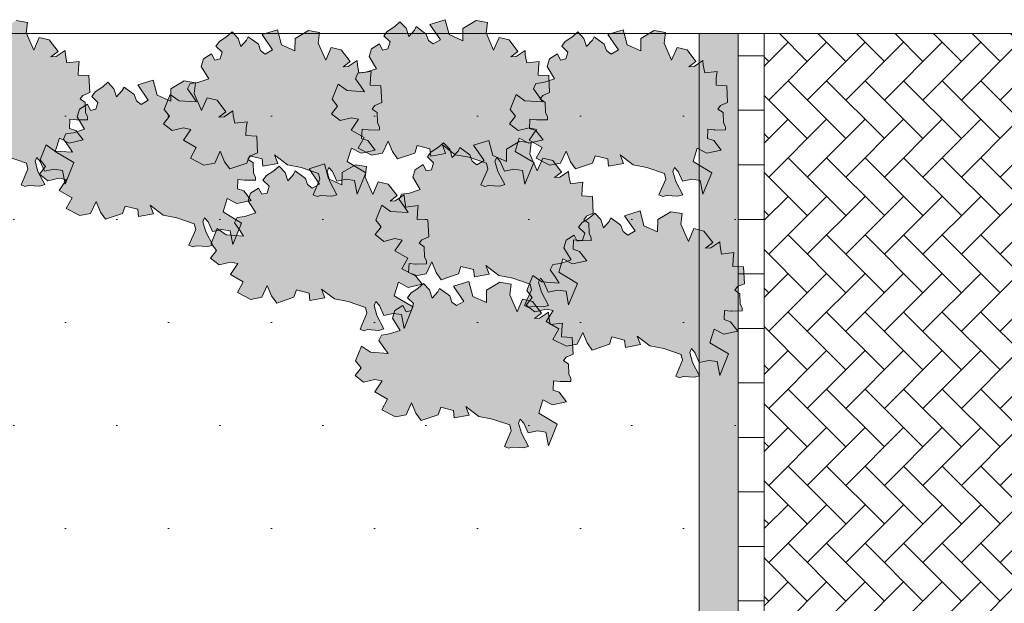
# Model space of a CAD drawing. Header units: metres. Extents: x 92403 to 95147, y 464428 to 465602.
# Tile 114 of 256: x 92442.37 to 92446.16, y 465189.93 to 465192.18. Entities that reach past the tile are written whole.
import ezdxf

# ---------------------------------------------------------------- set-up
doc = ezdxf.new("R2010")
doc.units = ezdxf.units.M
doc.layers.add('B-RO-VH-VERHARDING_STRAATBAKSTEEN-G', color=252, linetype='CONTINUOUS', lineweight=5)
doc.layers.add('X-XX-AL-RMB - profiel', color=7, linetype='CONTINUOUS', lineweight=9)
doc.layers.add('N-RO-GR-GROENSTROOK-A', color=7, linetype='CONTINUOUS', lineweight=0, true_color=0x5de817, transparency=0.7)
pattern_1 = [(0, (92445.13815, 465188.25689), (0.105, 0.105), [0.105, -0.105]), (90, (92445.13815, 465188.25689), (-0.105, 6e-18), [])]

msp = doc.modelspace()

# ---------------------------------------------------------------- hatches: boundary and pattern name
at = {"layer": 'B-RO-VH-VERHARDING_STRAATBAKSTEEN-G', "ltscale": 0.1, "true_color": 0x794e4e}
h = msp.add_hatch(dxfattribs=at)
h.set_pattern_fill('KF-HALFSTEENS', color=27)
h.set_pattern_definition(pattern_1)
h.paths.add_polyline_path([(92445.238148, 465192.122691), (92445.138148, 465192.122691), (92445.138148, 465188.256892), (92445.238148, 465188.256892)])
at = {"layer": 'N-RO-GR-GROENSTROOK-A', "transparency": 33554508}
h = msp.add_hatch(color=256, dxfattribs=at)
h.dxf.hatch_style = 1
h.paths.add_polyline_path([(92442.276434, 465191.65605), (92442.329614, 465191.645915), (92442.396491, 465191.62291), (92442.401868, 465191.600915), (92442.375524, 465191.539801), (92442.390802, 465191.533215), (92442.404562, 465191.537941), (92442.44812, 465191.535151), (92442.467536, 465191.540636), (92442.440529, 465191.591709), (92442.429559, 465191.630541), (92442.436145, 465191.645819), (92442.449734, 465191.63037), (92442.466359, 465191.592297), (92442.502743, 465191.60006), (92442.534989, 465191.595751), (92442.545028, 465191.5424), (92442.57883, 465191.62546), (92442.507296, 465191.668524), (92442.523252, 465191.72036), (92442.560397, 465191.700815), (92442.614996, 465191.712718), (92442.586868, 465191.748988), (92442.562522, 465191.757602), (92442.564012, 465191.793154), (92442.589499, 465191.790194), (92442.591564, 465191.789954), (92442.631793, 465191.790838), (92442.631559, 465191.801478), (92442.623851, 465191.818536), (92442.6226, 465191.856952), (92442.603158, 465191.870861), (92442.61335, 465191.884444), (92442.640086, 465191.895631), (92442.636826, 465191.960581), (92442.595548, 465191.962311), (92442.596758, 465191.991197), (92442.5996, 465192.015562), (92442.552022, 465192.0097), (92442.546255, 465192.039664), (92442.545172, 465192.057255), (92442.510918, 465192.034206), (92442.490856, 465192.033344), (92442.517992, 465192.054073), (92442.483962, 465192.098446), (92442.445608, 465192.10791), (92442.42431, 465192.058916), (92442.395608, 465192.124932), (92442.400703, 465192.165832), (92442.357308, 465192.172888), (92442.306109, 465192.142692), (92442.305684, 465192.095312), (92442.253345, 465192.118586), (92442.238074, 465192.176182), (92442.17878, 465192.157587), (92442.219233, 465192.098934), (92442.191245, 465192.082693), (92442.17336, 465192.096536), (92442.164746, 465192.120596), (92442.159696, 465192.124212), (92442.12564, 465192.149339), (92442.119083, 465192.135604), (92442.096992, 465192.111128), (92442.086889, 465192.143107), (92442.063471, 465192.167656), (92442.043493, 465192.150163), (92442.014612, 465192.131209), (92442.001383, 465192.113432), (92442.025126, 465192.09044), (92442.016983, 465192.063678), (92441.996514, 465192.059298), (92441.984519, 465192.083369), (92441.953787, 465192.063708), (92441.94475, 465192.034233), (92441.973478, 465191.987464), (92441.931543, 465191.973509), (92441.901728, 465191.969521), (92441.892019, 465191.948847), (92441.911173, 465191.921857), (92441.926835, 465191.898418), (92441.859407, 465191.902946), (92441.825313, 465191.927158), (92441.80209, 465191.869472), (92441.822835, 465191.843201), (92441.799745, 465191.81353), (92441.832725, 465191.787532), (92441.876076, 465191.798023), (92441.903933, 465191.792535), (92441.875916, 465191.750762), (92441.925439, 465191.722369), (92441.902652, 465191.681293), (92441.955108, 465191.65461), (92441.996527, 465191.662433), (92442.017942, 465191.708017), (92442.034466, 465191.667913), (92442.054355, 465191.639845), (92442.120321, 465191.662482), (92442.130099, 465191.691009), (92442.178727, 465191.678496), (92442.181969, 465191.65034), (92442.239371, 465191.661028), (92442.226711, 465191.694031), (92442.276446, 465191.656067)])
h = msp.add_hatch(color=256, dxfattribs=at)
h.dxf.hatch_style = 1
h.paths.add_polyline_path([(92444.048369, 465191.65605), (92444.101549, 465191.645915), (92444.168426, 465191.62291), (92444.173803, 465191.600915), (92444.147459, 465191.539801), (92444.162737, 465191.533215), (92444.176497, 465191.537941), (92444.220055, 465191.535151), (92444.239471, 465191.540636), (92444.212464, 465191.591709), (92444.201494, 465191.630541), (92444.20808, 465191.645819), (92444.221669, 465191.63037), (92444.238295, 465191.592297), (92444.274678, 465191.60006), (92444.306924, 465191.595751), (92444.316963, 465191.5424), (92444.350765, 465191.62546), (92444.279231, 465191.668524), (92444.295187, 465191.72036), (92444.332332, 465191.700815), (92444.386931, 465191.712718), (92444.358803, 465191.748988), (92444.334457, 465191.757602), (92444.335947, 465191.793154), (92444.361434, 465191.790194), (92444.363499, 465191.789954), (92444.403728, 465191.790838), (92444.403494, 465191.801478), (92444.395786, 465191.818536), (92444.394536, 465191.856952), (92444.375093, 465191.870861), (92444.385285, 465191.884444), (92444.412021, 465191.895631), (92444.408761, 465191.960581), (92444.367483, 465191.962311), (92444.368693, 465191.991197), (92444.371535, 465192.015562), (92444.323957, 465192.0097), (92444.318191, 465192.039664), (92444.317107, 465192.057255), (92444.282853, 465192.034206), (92444.262791, 465192.033344), (92444.289927, 465192.054073), (92444.255897, 465192.098446), (92444.217543, 465192.10791), (92444.196245, 465192.058916), (92444.167543, 465192.124932), (92444.172638, 465192.165832), (92444.129243, 465192.172888), (92444.078044, 465192.142692), (92444.077619, 465192.095312), (92444.02528, 465192.118586), (92444.010009, 465192.176182), (92443.950715, 465192.157587), (92443.991168, 465192.098934), (92443.96318, 465192.082693), (92443.945296, 465192.096536), (92443.936681, 465192.120596), (92443.931631, 465192.124212), (92443.897575, 465192.149339), (92443.891018, 465192.135604), (92443.868927, 465192.111128), (92443.858824, 465192.143107), (92443.835406, 465192.167656), (92443.815428, 465192.150163), (92443.786547, 465192.131209), (92443.773318, 465192.113432), (92443.797061, 465192.09044), (92443.788918, 465192.063678), (92443.768449, 465192.059298), (92443.756454, 465192.083369), (92443.725723, 465192.063708), (92443.716685, 465192.034233), (92443.745413, 465191.987464), (92443.703478, 465191.973509), (92443.673663, 465191.969521), (92443.663954, 465191.948847), (92443.683108, 465191.921857), (92443.69877, 465191.898418), (92443.631342, 465191.902946), (92443.597248, 465191.927158), (92443.574025, 465191.869472), (92443.59477, 465191.843201), (92443.571681, 465191.81353), (92443.60466, 465191.787532), (92443.648011, 465191.798023), (92443.675868, 465191.792535), (92443.647851, 465191.750762), (92443.697374, 465191.722369), (92443.674587, 465191.681293), (92443.727043, 465191.65461), (92443.768462, 465191.662433), (92443.789877, 465191.708017), (92443.806401, 465191.667913), (92443.826291, 465191.639845), (92443.892256, 465191.662482), (92443.902034, 465191.691009), (92443.950662, 465191.678496), (92443.953904, 465191.65034), (92444.011307, 465191.661028), (92443.998646, 465191.694031), (92444.048381, 465191.656067)])
h = msp.add_hatch(color=256, dxfattribs=at)
h.dxf.hatch_style = 1
h.paths.add_polyline_path([(92443.401679, 465191.617274), (92443.454859, 465191.607139), (92443.521736, 465191.584133), (92443.527113, 465191.562138), (92443.500769, 465191.501025), (92443.516047, 465191.494439), (92443.529808, 465191.499165), (92443.573365, 465191.496374), (92443.592781, 465191.501859), (92443.565774, 465191.552933), (92443.554804, 465191.591764), (92443.56139, 465191.607043), (92443.574979, 465191.591594), (92443.591605, 465191.553521), (92443.627988, 465191.561283), (92443.660234, 465191.556975), (92443.670273, 465191.503624), (92443.704075, 465191.586683), (92443.632541, 465191.629747), (92443.648497, 465191.681584), (92443.685642, 465191.662039), (92443.740241, 465191.673942), (92443.712113, 465191.710211), (92443.687768, 465191.718826), (92443.689257, 465191.754378), (92443.714744, 465191.751417), (92443.716809, 465191.751177), (92443.757038, 465191.752061), (92443.756804, 465191.762702), (92443.749097, 465191.779759), (92443.747846, 465191.818176), (92443.728403, 465191.832084), (92443.738595, 465191.845667), (92443.765331, 465191.856854), (92443.762071, 465191.921804), (92443.720793, 465191.923534), (92443.722003, 465191.95242), (92443.724845, 465191.976786), (92443.677267, 465191.970924), (92443.671501, 465192.000888), (92443.670417, 465192.018478), (92443.636163, 465191.995429), (92443.616101, 465191.994567), (92443.643237, 465192.015297), (92443.609207, 465192.059669), (92443.570854, 465192.069133), (92443.549555, 465192.020139), (92443.520854, 465192.086155), (92443.525949, 465192.127055), (92443.482553, 465192.134111), (92443.431354, 465192.103916), (92443.430929, 465192.056535), (92443.37859, 465192.079809), (92443.36332, 465192.137406), (92443.304025, 465192.11881), (92443.344478, 465192.060158), (92443.31649, 465192.043916), (92443.298606, 465192.057759), (92443.289992, 465192.08182), (92443.284942, 465192.085436), (92443.250885, 465192.110562), (92443.244328, 465192.096827), (92443.222237, 465192.072351), (92443.212134, 465192.10433), (92443.188717, 465192.12888), (92443.168738, 465192.111386), (92443.139857, 465192.092432), (92443.126629, 465192.074656), (92443.150371, 465192.051664), (92443.142228, 465192.024901), (92443.121759, 465192.020522), (92443.109765, 465192.044593), (92443.079033, 465192.024931), (92443.069995, 465191.995456), (92443.098724, 465191.948687), (92443.056788, 465191.934732), (92443.026973, 465191.930744), (92443.017264, 465191.91007), (92443.036419, 465191.883081), (92443.052081, 465191.859642), (92442.984653, 465191.864169), (92442.950558, 465191.888381), (92442.927335, 465191.830695), (92442.94808, 465191.804424), (92442.924991, 465191.774753), (92442.95797, 465191.748755), (92443.001321, 465191.759246), (92443.029178, 465191.753758), (92443.001161, 465191.711985), (92443.050684, 465191.683592), (92443.027897, 465191.642517), (92443.080353, 465191.615833), (92443.121772, 465191.623656), (92443.143187, 465191.669241), (92443.159711, 465191.629136), (92443.179601, 465191.601068), (92443.245566, 465191.623705), (92443.255344, 465191.652232), (92443.303973, 465191.63972), (92443.307214, 465191.611564), (92443.364617, 465191.622252), (92443.351956, 465191.655254), (92443.401691, 465191.61729)])
h = msp.add_hatch(color=256, dxfattribs=at)
h.dxf.hatch_style = 1
h.paths.add_polyline_path([(92444.733855, 465191.617274), (92444.787035, 465191.607139), (92444.853912, 465191.584133), (92444.859289, 465191.562138), (92444.832945, 465191.501025), (92444.848223, 465191.494439), (92444.861984, 465191.499165), (92444.905541, 465191.496374), (92444.924957, 465191.501859), (92444.89795, 465191.552933), (92444.88698, 465191.591764), (92444.893566, 465191.607043), (92444.907155, 465191.591594), (92444.923781, 465191.553521), (92444.960164, 465191.561283), (92444.99241, 465191.556975), (92445.002449, 465191.503624), (92445.036252, 465191.586683), (92444.964717, 465191.629747), (92444.980673, 465191.681584), (92445.017818, 465191.662039), (92445.072417, 465191.673942), (92445.044289, 465191.710211), (92445.019944, 465191.718826), (92445.021433, 465191.754378), (92445.04692, 465191.751417), (92445.048985, 465191.751177), (92445.089214, 465191.752061), (92445.088981, 465191.762702), (92445.081273, 465191.779759), (92445.080022, 465191.818176), (92445.060579, 465191.832084), (92445.070771, 465191.845667), (92445.097507, 465191.856854), (92445.094247, 465191.921804), (92445.052969, 465191.923534), (92445.054179, 465191.95242), (92445.057021, 465191.976786), (92445.009443, 465191.970924), (92445.003677, 465192.000888), (92445.002593, 465192.018478), (92444.968339, 465191.995429), (92444.948277, 465191.994567), (92444.975413, 465192.015297), (92444.941383, 465192.059669), (92444.90303, 465192.069133), (92444.881731, 465192.020139), (92444.85303, 465192.086155), (92444.858125, 465192.127055), (92444.814729, 465192.134111), (92444.76353, 465192.103916), (92444.763105, 465192.056535), (92444.710767, 465192.079809), (92444.695496, 465192.137406), (92444.636201, 465192.11881), (92444.676654, 465192.060158), (92444.648666, 465192.043916), (92444.630782, 465192.057759), (92444.622168, 465192.08182), (92444.617118, 465192.085436), (92444.583061, 465192.110562), (92444.576504, 465192.096827), (92444.554413, 465192.072351), (92444.54431, 465192.10433), (92444.520893, 465192.12888), (92444.500914, 465192.111386), (92444.472033, 465192.092432), (92444.458805, 465192.074656), (92444.482547, 465192.051664), (92444.474404, 465192.024901), (92444.453935, 465192.020522), (92444.441941, 465192.044593), (92444.411209, 465192.024931), (92444.402172, 465191.995456), (92444.4309, 465191.948687), (92444.388964, 465191.934732), (92444.359149, 465191.930744), (92444.34944, 465191.91007), (92444.368595, 465191.883081), (92444.384257, 465191.859642), (92444.316829, 465191.864169), (92444.282734, 465191.888381), (92444.259511, 465191.830695), (92444.280256, 465191.804424), (92444.257167, 465191.774753), (92444.290146, 465191.748755), (92444.333497, 465191.759246), (92444.361354, 465191.753758), (92444.333337, 465191.711985), (92444.38286, 465191.683592), (92444.360073, 465191.642517), (92444.412529, 465191.615833), (92444.453948, 465191.623656), (92444.475363, 465191.669241), (92444.491887, 465191.629136), (92444.511777, 465191.601068), (92444.577742, 465191.623705), (92444.58752, 465191.652232), (92444.636149, 465191.63972), (92444.63939, 465191.611564), (92444.696793, 465191.622252), (92444.684132, 465191.655254), (92444.733867, 465191.61729)])
h = msp.add_hatch(color=256, dxfattribs=at)
h.dxf.hatch_style = 1
h.paths.add_polyline_path([(92442.923123, 465191.423382), (92442.976303, 465191.413247), (92443.043181, 465191.390241), (92443.048557, 465191.368246), (92443.022214, 465191.307133), (92443.037492, 465191.300547), (92443.051252, 465191.305273), (92443.09481, 465191.302482), (92443.114225, 465191.307967), (92443.087219, 465191.359041), (92443.076248, 465191.397872), (92443.082834, 465191.413151), (92443.096424, 465191.397702), (92443.113049, 465191.359629), (92443.149433, 465191.367391), (92443.181679, 465191.363083), (92443.191718, 465191.309732), (92443.22552, 465191.392791), (92443.153986, 465191.435855), (92443.169941, 465191.487692), (92443.207087, 465191.468147), (92443.261685, 465191.48005), (92443.233558, 465191.516319), (92443.209212, 465191.524934), (92443.210702, 465191.560486), (92443.236189, 465191.557525), (92443.238253, 465191.557285), (92443.278483, 465191.558169), (92443.278249, 465191.56881), (92443.270541, 465191.585867), (92443.26929, 465191.624284), (92443.249848, 465191.638192), (92443.26004, 465191.651775), (92443.286775, 465191.662963), (92443.283516, 465191.727912), (92443.242237, 465191.729642), (92443.243448, 465191.758528), (92443.246289, 465191.782894), (92443.198711, 465191.777032), (92443.192945, 465191.806996), (92443.191862, 465191.824586), (92443.157607, 465191.801537), (92443.137546, 465191.800676), (92443.164682, 465191.821405), (92443.130652, 465191.865777), (92443.092298, 465191.875241), (92443.071, 465191.826247), (92443.042298, 465191.892263), (92443.047393, 465191.933163), (92443.003997, 465191.940219), (92442.952799, 465191.910024), (92442.952374, 465191.862643), (92442.900035, 465191.885917), (92442.884764, 465191.943514), (92442.82547, 465191.924918), (92442.865923, 465191.866266), (92442.837935, 465191.850024), (92442.82005, 465191.863867), (92442.811436, 465191.887928), (92442.806386, 465191.891544), (92442.77233, 465191.91667), (92442.765773, 465191.902935), (92442.743682, 465191.878459), (92442.733579, 465191.910438), (92442.710161, 465191.934988), (92442.690183, 465191.917494), (92442.661301, 465191.89854), (92442.648073, 465191.880764), (92442.671816, 465191.857772), (92442.663673, 465191.831009), (92442.643204, 465191.82663), (92442.631209, 465191.850701), (92442.600477, 465191.831039), (92442.59144, 465191.801564), (92442.620168, 465191.754795), (92442.578232, 465191.74084), (92442.548418, 465191.736852), (92442.538709, 465191.716178), (92442.557863, 465191.689189), (92442.573525, 465191.66575), (92442.506097, 465191.670277), (92442.472003, 465191.694489), (92442.44878, 465191.636803), (92442.469524, 465191.610532), (92442.446435, 465191.580861), (92442.479415, 465191.554863), (92442.522766, 465191.565354), (92442.550623, 465191.559866), (92442.522606, 465191.518093), (92442.572129, 465191.4897), (92442.549342, 465191.448625), (92442.601798, 465191.421941), (92442.643216, 465191.429764), (92442.664632, 465191.475349), (92442.681156, 465191.435245), (92442.701045, 465191.407176), (92442.767011, 465191.429813), (92442.776789, 465191.45834), (92442.825417, 465191.445828), (92442.828658, 465191.417672), (92442.886061, 465191.42836), (92442.873401, 465191.461362), (92442.923136, 465191.423398)])
h = msp.add_hatch(color=256, dxfattribs=at)
h.dxf.hatch_style = 1
h.paths.add_polyline_path([(92444.216503, 465191.190713), (92444.269683, 465191.180578), (92444.33656, 465191.157573), (92444.341937, 465191.135577), (92444.315593, 465191.074464), (92444.330872, 465191.067878), (92444.344632, 465191.072604), (92444.388189, 465191.069814), (92444.407605, 465191.075299), (92444.380598, 465191.126372), (92444.369628, 465191.165204), (92444.376214, 465191.180482), (92444.389803, 465191.165033), (92444.406429, 465191.12696), (92444.442812, 465191.134722), (92444.475058, 465191.130414), (92444.485098, 465191.077063), (92444.5189, 465191.160123), (92444.447365, 465191.203187), (92444.463321, 465191.255023), (92444.500466, 465191.235478), (92444.555065, 465191.247381), (92444.526937, 465191.283651), (92444.502592, 465191.292265), (92444.504082, 465191.327817), (92444.529568, 465191.324857), (92444.531633, 465191.324617), (92444.571862, 465191.3255), (92444.571629, 465191.336141), (92444.563921, 465191.353199), (92444.56267, 465191.391615), (92444.543228, 465191.405523), (92444.553419, 465191.419106), (92444.580155, 465191.430294), (92444.576895, 465191.495244), (92444.535617, 465191.496973), (92444.536828, 465191.525859), (92444.539669, 465191.550225), (92444.492091, 465191.544363), (92444.486325, 465191.574327), (92444.485242, 465191.591918), (92444.450987, 465191.568868), (92444.430926, 465191.568007), (92444.458061, 465191.588736), (92444.424031, 465191.633109), (92444.385678, 465191.642572), (92444.36438, 465191.593578), (92444.335678, 465191.659594), (92444.340773, 465191.700495), (92444.297377, 465191.707551), (92444.246178, 465191.677355), (92444.245753, 465191.629974), (92444.193415, 465191.653248), (92444.178144, 465191.710845), (92444.118849, 465191.692249), (92444.159302, 465191.633597), (92444.131315, 465191.617356), (92444.11343, 465191.631199), (92444.104816, 465191.655259), (92444.099766, 465191.658875), (92444.06571, 465191.684002), (92444.059152, 465191.670266), (92444.037061, 465191.645791), (92444.026958, 465191.677769), (92444.003541, 465191.702319), (92443.983563, 465191.684825), (92443.954681, 465191.665872), (92443.941453, 465191.648095), (92443.965196, 465191.625103), (92443.957052, 465191.598341), (92443.936583, 465191.593961), (92443.924589, 465191.618032), (92443.893857, 465191.59837), (92443.88482, 465191.568896), (92443.913548, 465191.522126), (92443.871612, 465191.508172), (92443.841797, 465191.504184), (92443.832088, 465191.48351), (92443.851243, 465191.45652), (92443.866905, 465191.433081), (92443.799477, 465191.437609), (92443.765382, 465191.46182), (92443.742159, 465191.404135), (92443.762904, 465191.377864), (92443.739815, 465191.348193), (92443.772794, 465191.322195), (92443.816145, 465191.332686), (92443.844003, 465191.327197), (92443.815985, 465191.285425), (92443.865509, 465191.257031), (92443.842722, 465191.215956), (92443.895177, 465191.189273), (92443.936596, 465191.197095), (92443.958012, 465191.24268), (92443.974536, 465191.202576), (92443.994425, 465191.174508), (92444.060391, 465191.197145), (92444.070168, 465191.225672), (92444.118797, 465191.213159), (92444.122038, 465191.185003), (92444.179441, 465191.195691), (92444.16678, 465191.228694), (92444.216515, 465191.190729)])
h = msp.add_hatch(color=256, dxfattribs=at)
h.dxf.hatch_style = 1
h.paths.add_polyline_path([(92443.58275, 465191.100232), (92443.63593, 465191.090096), (92443.702807, 465191.067091), (92443.708184, 465191.045096), (92443.68184, 465190.983982), (92443.697118, 465190.977396), (92443.710878, 465190.982122), (92443.754436, 465190.979332), (92443.773851, 465190.984817), (92443.746845, 465191.03589), (92443.735875, 465191.074722), (92443.74246, 465191.09), (92443.75605, 465191.074551), (92443.772675, 465191.036478), (92443.809059, 465191.044241), (92443.841305, 465191.039932), (92443.851344, 465190.986581), (92443.885146, 465191.069641), (92443.813612, 465191.112705), (92443.829568, 465191.164541), (92443.866713, 465191.144996), (92443.921311, 465191.156899), (92443.893184, 465191.193169), (92443.868838, 465191.201783), (92443.870328, 465191.237335), (92443.895815, 465191.234375), (92443.897879, 465191.234135), (92443.938109, 465191.235019), (92443.937875, 465191.245659), (92443.930167, 465191.262717), (92443.928916, 465191.301133), (92443.909474, 465191.315042), (92443.919666, 465191.328625), (92443.946401, 465191.339812), (92443.943142, 465191.404762), (92443.901863, 465191.406492), (92443.903074, 465191.435378), (92443.905916, 465191.459744), (92443.858338, 465191.453881), (92443.852571, 465191.483845), (92443.851488, 465191.501436), (92443.817233, 465191.478387), (92443.797172, 465191.477525), (92443.824308, 465191.498254), (92443.790278, 465191.542627), (92443.751924, 465191.552091), (92443.730626, 465191.503097), (92443.701924, 465191.569113), (92443.707019, 465191.610013), (92443.663623, 465191.617069), (92443.612425, 465191.586873), (92443.612, 465191.539493), (92443.559661, 465191.562767), (92443.54439, 465191.620363), (92443.485096, 465191.601768), (92443.525549, 465191.543116), (92443.497561, 465191.526874), (92443.479676, 465191.540717), (92443.471062, 465191.564777), (92443.466012, 465191.568393), (92443.431956, 465191.59352), (92443.425399, 465191.579785), (92443.403308, 465191.555309), (92443.393205, 465191.587288), (92443.369787, 465191.611837), (92443.349809, 465191.594344), (92443.320927, 465191.57539), (92443.307699, 465191.557613), (92443.331442, 465191.534621), (92443.323299, 465191.507859), (92443.30283, 465191.503479), (92443.290835, 465191.52755), (92443.260103, 465191.507889), (92443.251066, 465191.478414), (92443.279794, 465191.431645), (92443.237859, 465191.41769), (92443.208044, 465191.413702), (92443.198335, 465191.393028), (92443.217489, 465191.366038), (92443.233151, 465191.342599), (92443.165723, 465191.347127), (92443.131629, 465191.371339), (92443.108406, 465191.313653), (92443.129151, 465191.287382), (92443.106061, 465191.257711), (92443.139041, 465191.231713), (92443.182392, 465191.242204), (92443.210249, 465191.236716), (92443.182232, 465191.194943), (92443.231755, 465191.16655), (92443.208968, 465191.125474), (92443.261424, 465191.098791), (92443.302843, 465191.106614), (92443.324258, 465191.152198), (92443.340782, 465191.112094), (92443.360671, 465191.084026), (92443.426637, 465191.106663), (92443.436415, 465191.13519), (92443.485043, 465191.122677), (92443.488285, 465191.094521), (92443.545687, 465191.105209), (92443.533027, 465191.138212), (92443.582762, 465191.100248)])
h = msp.add_hatch(color=256, dxfattribs=at)
h.dxf.hatch_style = 1
h.paths.add_polyline_path([(92444.798524, 465190.919268), (92444.851704, 465190.909133), (92444.918581, 465190.886127), (92444.923958, 465190.864132), (92444.897614, 465190.803019), (92444.912892, 465190.796433), (92444.926653, 465190.801159), (92444.97021, 465190.798369), (92444.989626, 465190.803853), (92444.962619, 465190.854927), (92444.951649, 465190.893759), (92444.958235, 465190.909037), (92444.971824, 465190.893588), (92444.98845, 465190.855515), (92445.024833, 465190.863277), (92445.057079, 465190.858969), (92445.067118, 465190.805618), (92445.100921, 465190.888677), (92445.029386, 465190.931741), (92445.045342, 465190.983578), (92445.082487, 465190.964033), (92445.137086, 465190.975936), (92445.108958, 465191.012205), (92445.084613, 465191.02082), (92445.086102, 465191.056372), (92445.111589, 465191.053411), (92445.113654, 465191.053172), (92445.153883, 465191.054055), (92445.153649, 465191.064696), (92445.145942, 465191.081753), (92445.144691, 465191.12017), (92445.125248, 465191.134078), (92445.13544, 465191.147661), (92445.162176, 465191.158849), (92445.158916, 465191.223798), (92445.117638, 465191.225528), (92445.118848, 465191.254414), (92445.12169, 465191.27878), (92445.074112, 465191.272918), (92445.068346, 465191.302882), (92445.067262, 465191.320473), (92445.033008, 465191.297423), (92445.012946, 465191.296562), (92445.040082, 465191.317291), (92445.006052, 465191.361664), (92444.967699, 465191.371127), (92444.9464, 465191.322133), (92444.917699, 465191.388149), (92444.922794, 465191.429049), (92444.879398, 465191.436105), (92444.828199, 465191.40591), (92444.827774, 465191.358529), (92444.775435, 465191.381803), (92444.760165, 465191.4394), (92444.70087, 465191.420804), (92444.741323, 465191.362152), (92444.713335, 465191.345911), (92444.695451, 465191.359754), (92444.686837, 465191.383814), (92444.681787, 465191.38743), (92444.64773, 465191.412556), (92444.641173, 465191.398821), (92444.619082, 465191.374345), (92444.608979, 465191.406324), (92444.585562, 465191.430874), (92444.565583, 465191.41338), (92444.536702, 465191.394427), (92444.523474, 465191.37665), (92444.547216, 465191.353658), (92444.539073, 465191.326895), (92444.518604, 465191.322516), (92444.50661, 465191.346587), (92444.475878, 465191.326925), (92444.466841, 465191.297451), (92444.495569, 465191.250681), (92444.453633, 465191.236726), (92444.423818, 465191.232738), (92444.414109, 465191.212065), (92444.433264, 465191.185075), (92444.448926, 465191.161636), (92444.381498, 465191.166164), (92444.347403, 465191.190375), (92444.32418, 465191.132689), (92444.344925, 465191.106419), (92444.321836, 465191.076747), (92444.354815, 465191.050749), (92444.398166, 465191.061241), (92444.426023, 465191.055752), (92444.398006, 465191.01398), (92444.447529, 465190.985586), (92444.424742, 465190.944511), (92444.477198, 465190.917828), (92444.518617, 465190.92565), (92444.540032, 465190.971235), (92444.556556, 465190.931131), (92444.576446, 465190.903063), (92444.642411, 465190.9257), (92444.652189, 465190.954227), (92444.700818, 465190.941714), (92444.704059, 465190.913558), (92444.761462, 465190.924246), (92444.748801, 465190.957248), (92444.798536, 465190.919284)])
h = msp.add_hatch(color=256, dxfattribs=at)
h.dxf.hatch_style = 1
h.paths.add_polyline_path([(92444.138904, 465190.64782), (92444.192084, 465190.637685), (92444.258961, 465190.614679), (92444.264338, 465190.592684), (92444.237994, 465190.531571), (92444.253273, 465190.524985), (92444.267033, 465190.529711), (92444.31059, 465190.52692), (92444.330006, 465190.532405), (92444.302999, 465190.583479), (92444.292029, 465190.62231), (92444.298615, 465190.637589), (92444.312204, 465190.62214), (92444.32883, 465190.584067), (92444.365213, 465190.591829), (92444.397459, 465190.587521), (92444.407499, 465190.53417), (92444.441301, 465190.617229), (92444.369766, 465190.660293), (92444.385722, 465190.71213), (92444.422867, 465190.692585), (92444.477466, 465190.704488), (92444.449338, 465190.740757), (92444.424993, 465190.749372), (92444.426483, 465190.784924), (92444.451969, 465190.781963), (92444.454034, 465190.781723), (92444.494263, 465190.782607), (92444.49403, 465190.793248), (92444.486322, 465190.810305), (92444.485071, 465190.848722), (92444.465628, 465190.86263), (92444.47582, 465190.876213), (92444.502556, 465190.887401), (92444.499296, 465190.95235), (92444.458018, 465190.95408), (92444.459228, 465190.982966), (92444.46207, 465191.007332), (92444.414492, 465191.00147), (92444.408726, 465191.031434), (92444.407643, 465191.049024), (92444.373388, 465191.025975), (92444.353327, 465191.025114), (92444.380462, 465191.045843), (92444.346432, 465191.090216), (92444.308079, 465191.099679), (92444.28678, 465191.050685), (92444.258079, 465191.116701), (92444.263174, 465191.157601), (92444.219778, 465191.164657), (92444.168579, 465191.134462), (92444.168154, 465191.087081), (92444.115816, 465191.110355), (92444.100545, 465191.167952), (92444.04125, 465191.149356), (92444.081703, 465191.090704), (92444.053716, 465191.074462), (92444.035831, 465191.088305), (92444.027217, 465191.112366), (92444.022167, 465191.115982), (92443.988111, 465191.141108), (92443.981553, 465191.127373), (92443.959462, 465191.102897), (92443.949359, 465191.134876), (92443.925942, 465191.159426), (92443.905964, 465191.141932), (92443.877082, 465191.122978), (92443.863854, 465191.105202), (92443.887597, 465191.08221), (92443.879453, 465191.055447), (92443.858984, 465191.051068), (92443.84699, 465191.075139), (92443.816258, 465191.055477), (92443.807221, 465191.026002), (92443.835949, 465190.979233), (92443.794013, 465190.965278), (92443.764198, 465190.96129), (92443.754489, 465190.940616), (92443.773644, 465190.913627), (92443.789306, 465190.890188), (92443.721878, 465190.894715), (92443.687783, 465190.918927), (92443.66456, 465190.861241), (92443.685305, 465190.83497), (92443.662216, 465190.805299), (92443.695195, 465190.779301), (92443.738546, 465190.789792), (92443.766404, 465190.784304), (92443.738386, 465190.742531), (92443.787909, 465190.714138), (92443.765123, 465190.673063), (92443.817578, 465190.646379), (92443.858997, 465190.654202), (92443.880412, 465190.699787), (92443.896937, 465190.659683), (92443.916826, 465190.631614), (92443.982792, 465190.654251), (92443.992569, 465190.682778), (92444.041198, 465190.670266), (92444.044439, 465190.64211), (92444.101842, 465190.652798), (92444.089181, 465190.6858), (92444.138916, 465190.647836)])
at = {"layer": 'X-XX-AL-RMB - profiel', "true_color": 0x1a4a17, "transparency": 33554687}
h = msp.add_hatch(dxfattribs=at)
h.set_pattern_fill('AGR-GRAS_SPORTVELD', color=99, scale=0.5, pattern_type=2)
h.set_pattern_definition([(0, (-2038.9054, 1692.20667), (0.1984375, 0.396875), [0, -0.396875])])
h.paths.add_polyline_path([(92445.133918, 465192.122691), (92438.433918, 465192.122691), (92438.433918, 465188.256892), (92438.85996, 465188.256892), (92438.876542, 465189.818887), (92440.626838, 465189.818887), (92440.504564, 465188.689986), (92441.536313, 465188.575801), (92441.50732, 465188.256892), (92445.133918, 465188.256892)])
at = {"layer": 'X-XX-AL-RMB - profiel', "ltscale": 1}
h = msp.add_hatch(color=251, dxfattribs=at)
h.dxf.hatch_style = 1
h.paths.add_polyline_path([(92445.138148, 465192.122691), (92444.988148, 465192.122691), (92444.988148, 465188.256892), (92445.138148, 465188.256892)])
at = {"layer": 'X-XX-AL-RMB - profiel', "ltscale": 0.1, "true_color": 0x794e4e}
h = msp.add_hatch(dxfattribs=at)
h.set_pattern_fill('KF-HALFSTEENS', color=27)
h.set_pattern_definition(pattern_1)
h.paths.add_polyline_path([(92445.238148, 465192.122691), (92445.138148, 465192.122691), (92445.138148, 465188.256892), (92445.238148, 465188.256892)])
h = msp.add_hatch(dxfattribs=at)
h.set_pattern_fill('KF-KEPER', color=27, angle=135)
h.set_pattern_definition([(135, (-13.84884, 108.69421), (-0.14849242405, 1e-17), [0.315, -0.105]), (45, (-13.99733, 108.54571), (-0.14849242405, 3e-17), [0.315, -0.105])])
h.paths.add_polyline_path([(92449.038148, 465192.122691), (92445.238148, 465192.122691), (92445.238148, 465188.256892), (92449.038148, 465188.256892)])

# ---------------------------------------------------------------- linework, layer by layer
at = {"layer": 'X-XX-AL-RMB - profiel', "color": 251}
msp.add_lwpolyline([(92442.329614, 465191.645915), (92442.396491, 465191.62291), (92442.401868, 465191.600915), (92442.375524, 465191.539801), (92442.390802, 465191.533215), (92442.404562, 465191.537941), (92442.44812, 465191.535151), (92442.467536, 465191.540636), (92442.440529, 465191.591709), (92442.429559, 465191.630541), (92442.436145, 465191.645819), (92442.449734, 465191.63037), (92442.466359, 465191.592297), (92442.502743, 465191.60006), (92442.534989, 465191.595751), (92442.545028, 465191.5424), (92442.57883, 465191.62546), (92442.507296, 465191.668524), (92442.523252, 465191.72036), (92442.560397, 465191.700815), (92442.614996, 465191.712718), (92442.586868, 465191.748988), (92442.562522, 465191.757602), (92442.564012, 465191.793154), (92442.589499, 465191.790194), (92442.591564, 465191.789954), (92442.631793, 465191.790838), (92442.631559, 465191.801478), (92442.623851, 465191.818536), (92442.6226, 465191.856952), (92442.603158, 465191.870861), (92442.61335, 465191.884444), (92442.640086, 465191.895631), (92442.636826, 465191.960581), (92442.595548, 465191.962311), (92442.596758, 465191.991197), (92442.5996, 465192.015562), (92442.552022, 465192.0097), (92442.546255, 465192.039664), (92442.545172, 465192.057255), (92442.510918, 465192.034206), (92442.490856, 465192.033344), (92442.517992, 465192.054073), (92442.483962, 465192.098446), (92442.445608, 465192.10791), (92442.42431, 465192.058916), (92442.395608, 465192.124932), (92442.400703, 465192.165832), (92442.357308, 465192.172888)], dxfattribs=at)
for points in [[(92444.048369, 465191.65605), (92444.101549, 465191.645915), (92444.168426, 465191.62291), (92444.173803, 465191.600915), (92444.147459, 465191.539801), (92444.162737, 465191.533215), (92444.176497, 465191.537941), (92444.220055, 465191.535151), (92444.239471, 465191.540636), (92444.212464, 465191.591709), (92444.201494, 465191.630541), (92444.20808, 465191.645819), (92444.221669, 465191.63037), (92444.238295, 465191.592297), (92444.274678, 465191.60006), (92444.306924, 465191.595751), (92444.316963, 465191.5424), (92444.350765, 465191.62546), (92444.279231, 465191.668524), (92444.295187, 465191.72036), (92444.332332, 465191.700815), (92444.386931, 465191.712718), (92444.358803, 465191.748988), (92444.334457, 465191.757602), (92444.335947, 465191.793154), (92444.361434, 465191.790194), (92444.363499, 465191.789954), (92444.403728, 465191.790838), (92444.403494, 465191.801478), (92444.395786, 465191.818536), (92444.394536, 465191.856952), (92444.375093, 465191.870861), (92444.385285, 465191.884444), (92444.412021, 465191.895631), (92444.408761, 465191.960581), (92444.367483, 465191.962311), (92444.368693, 465191.991197), (92444.371535, 465192.015562), (92444.323957, 465192.0097), (92444.318191, 465192.039664), (92444.317107, 465192.057255), (92444.282853, 465192.034206), (92444.262791, 465192.033344), (92444.289927, 465192.054073), (92444.255897, 465192.098446), (92444.217543, 465192.10791), (92444.196245, 465192.058916), (92444.167543, 465192.124932), (92444.172638, 465192.165832), (92444.129243, 465192.172888), (92444.078044, 465192.142692), (92444.077619, 465192.095312), (92444.02528, 465192.118586), (92444.010009, 465192.176182), (92443.950715, 465192.157587), (92443.991168, 465192.098934), (92443.96318, 465192.082693), (92443.945296, 465192.096536), (92443.936681, 465192.120596), (92443.931631, 465192.124212), (92443.897575, 465192.149339), (92443.891018, 465192.135604), (92443.868927, 465192.111128), (92443.858824, 465192.143107), (92443.835406, 465192.167656), (92443.815428, 465192.150163), (92443.786547, 465192.131209), (92443.773318, 465192.113432), (92443.797061, 465192.09044), (92443.788918, 465192.063678), (92443.768449, 465192.059298), (92443.756454, 465192.083369), (92443.725723, 465192.063708), (92443.716685, 465192.034233), (92443.745413, 465191.987464), (92443.703478, 465191.973509), (92443.673663, 465191.969521), (92443.663954, 465191.948847), (92443.683108, 465191.921857), (92443.69877, 465191.898418), (92443.631342, 465191.902946), (92443.597248, 465191.927158), (92443.574025, 465191.869472), (92443.59477, 465191.843201), (92443.571681, 465191.81353), (92443.60466, 465191.787532), (92443.648011, 465191.798023), (92443.675868, 465191.792535), (92443.647851, 465191.750762), (92443.697374, 465191.722369), (92443.674587, 465191.681293), (92443.727043, 465191.65461), (92443.768462, 465191.662433), (92443.789877, 465191.708017), (92443.806401, 465191.667913), (92443.826291, 465191.639845), (92443.892256, 465191.662482), (92443.902034, 465191.691009), (92443.950662, 465191.678496), (92443.953904, 465191.65034), (92444.011307, 465191.661028), (92443.998646, 465191.694031), (92444.048381, 465191.656067)], [(92443.401679, 465191.617274), (92443.454859, 465191.607139), (92443.521736, 465191.584133), (92443.527113, 465191.562138), (92443.500769, 465191.501025), (92443.516047, 465191.494439), (92443.529808, 465191.499165), (92443.573365, 465191.496374), (92443.592781, 465191.501859), (92443.565774, 465191.552933), (92443.554804, 465191.591764), (92443.56139, 465191.607043), (92443.574979, 465191.591594), (92443.591605, 465191.553521), (92443.627988, 465191.561283), (92443.660234, 465191.556975), (92443.670273, 465191.503624), (92443.704075, 465191.586683), (92443.632541, 465191.629747), (92443.648497, 465191.681584), (92443.685642, 465191.662039), (92443.740241, 465191.673942), (92443.712113, 465191.710211), (92443.687768, 465191.718826), (92443.689257, 465191.754378), (92443.714744, 465191.751417), (92443.716809, 465191.751177), (92443.757038, 465191.752061), (92443.756804, 465191.762702), (92443.749097, 465191.779759), (92443.747846, 465191.818176), (92443.728403, 465191.832084), (92443.738595, 465191.845667), (92443.765331, 465191.856854), (92443.762071, 465191.921804), (92443.720793, 465191.923534), (92443.722003, 465191.95242), (92443.724845, 465191.976786), (92443.677267, 465191.970924), (92443.671501, 465192.000888), (92443.670417, 465192.018478), (92443.636163, 465191.995429), (92443.616101, 465191.994567), (92443.643237, 465192.015297), (92443.609207, 465192.059669), (92443.570854, 465192.069133), (92443.549555, 465192.020139), (92443.520854, 465192.086155), (92443.525949, 465192.127055), (92443.482553, 465192.134111), (92443.431354, 465192.103916), (92443.430929, 465192.056535), (92443.37859, 465192.079809), (92443.36332, 465192.137406), (92443.304025, 465192.11881), (92443.344478, 465192.060158), (92443.31649, 465192.043916), (92443.298606, 465192.057759), (92443.289992, 465192.08182), (92443.284942, 465192.085436), (92443.250885, 465192.110562), (92443.244328, 465192.096827), (92443.222237, 465192.072351), (92443.212134, 465192.10433), (92443.188717, 465192.12888), (92443.168738, 465192.111386), (92443.139857, 465192.092432), (92443.126629, 465192.074656), (92443.150371, 465192.051664), (92443.142228, 465192.024901), (92443.121759, 465192.020522), (92443.109765, 465192.044593), (92443.079033, 465192.024931), (92443.069995, 465191.995456), (92443.098724, 465191.948687), (92443.056788, 465191.934732), (92443.026973, 465191.930744), (92443.017264, 465191.91007), (92443.036419, 465191.883081), (92443.052081, 465191.859642), (92442.984653, 465191.864169), (92442.950558, 465191.888381), (92442.927335, 465191.830695), (92442.94808, 465191.804424), (92442.924991, 465191.774753), (92442.95797, 465191.748755), (92443.001321, 465191.759246), (92443.029178, 465191.753758), (92443.001161, 465191.711985), (92443.050684, 465191.683592), (92443.027897, 465191.642517), (92443.080353, 465191.615833), (92443.121772, 465191.623656), (92443.143187, 465191.669241), (92443.159711, 465191.629136), (92443.179601, 465191.601068), (92443.245566, 465191.623705), (92443.255344, 465191.652232), (92443.303973, 465191.63972), (92443.307214, 465191.611564), (92443.364617, 465191.622252), (92443.351956, 465191.655254), (92443.401691, 465191.61729)], [(92444.733855, 465191.617274), (92444.787035, 465191.607139), (92444.853912, 465191.584133), (92444.859289, 465191.562138), (92444.832945, 465191.501025), (92444.848223, 465191.494439), (92444.861984, 465191.499165), (92444.905541, 465191.496374), (92444.924957, 465191.501859), (92444.89795, 465191.552933), (92444.88698, 465191.591764), (92444.893566, 465191.607043), (92444.907155, 465191.591594), (92444.923781, 465191.553521), (92444.960164, 465191.561283), (92444.99241, 465191.556975), (92445.002449, 465191.503624), (92445.036252, 465191.586683), (92444.964717, 465191.629747), (92444.980673, 465191.681584), (92445.017818, 465191.662039), (92445.072417, 465191.673942), (92445.044289, 465191.710211), (92445.019944, 465191.718826), (92445.021433, 465191.754378), (92445.04692, 465191.751417), (92445.048985, 465191.751177), (92445.089214, 465191.752061), (92445.088981, 465191.762702), (92445.081273, 465191.779759), (92445.080022, 465191.818176), (92445.060579, 465191.832084), (92445.070771, 465191.845667), (92445.097507, 465191.856854), (92445.094247, 465191.921804), (92445.052969, 465191.923534), (92445.054179, 465191.95242), (92445.057021, 465191.976786), (92445.009443, 465191.970924), (92445.003677, 465192.000888), (92445.002593, 465192.018478), (92444.968339, 465191.995429), (92444.948277, 465191.994567), (92444.975413, 465192.015297), (92444.941383, 465192.059669), (92444.90303, 465192.069133), (92444.881731, 465192.020139), (92444.85303, 465192.086155), (92444.858125, 465192.127055), (92444.814729, 465192.134111), (92444.76353, 465192.103916), (92444.763105, 465192.056535), (92444.710767, 465192.079809), (92444.695496, 465192.137406), (92444.636201, 465192.11881), (92444.676654, 465192.060158), (92444.648666, 465192.043916), (92444.630782, 465192.057759), (92444.622168, 465192.08182), (92444.617118, 465192.085436), (92444.583061, 465192.110562), (92444.576504, 465192.096827), (92444.554413, 465192.072351), (92444.54431, 465192.10433), (92444.520893, 465192.12888), (92444.500914, 465192.111386), (92444.472033, 465192.092432), (92444.458805, 465192.074656), (92444.482547, 465192.051664), (92444.474404, 465192.024901), (92444.453935, 465192.020522), (92444.441941, 465192.044593), (92444.411209, 465192.024931), (92444.402172, 465191.995456), (92444.4309, 465191.948687), (92444.388964, 465191.934732), (92444.359149, 465191.930744), (92444.34944, 465191.91007), (92444.368595, 465191.883081), (92444.384257, 465191.859642), (92444.316829, 465191.864169), (92444.282734, 465191.888381), (92444.259511, 465191.830695), (92444.280256, 465191.804424), (92444.257167, 465191.774753), (92444.290146, 465191.748755), (92444.333497, 465191.759246), (92444.361354, 465191.753758), (92444.333337, 465191.711985), (92444.38286, 465191.683592), (92444.360073, 465191.642517), (92444.412529, 465191.615833), (92444.453948, 465191.623656), (92444.475363, 465191.669241), (92444.491887, 465191.629136), (92444.511777, 465191.601068), (92444.577742, 465191.623705), (92444.58752, 465191.652232), (92444.636149, 465191.63972), (92444.63939, 465191.611564), (92444.696793, 465191.622252), (92444.684132, 465191.655254), (92444.733867, 465191.61729)], [(92442.923123, 465191.423382), (92442.976303, 465191.413247), (92443.043181, 465191.390241), (92443.048557, 465191.368246), (92443.022214, 465191.307133), (92443.037492, 465191.300547), (92443.051252, 465191.305273), (92443.09481, 465191.302482), (92443.114225, 465191.307967), (92443.087219, 465191.359041), (92443.076248, 465191.397872), (92443.082834, 465191.413151), (92443.096424, 465191.397702), (92443.113049, 465191.359629), (92443.149433, 465191.367391), (92443.181679, 465191.363083), (92443.191718, 465191.309732), (92443.22552, 465191.392791), (92443.153986, 465191.435855), (92443.169941, 465191.487692), (92443.207087, 465191.468147), (92443.261685, 465191.48005), (92443.233558, 465191.516319), (92443.209212, 465191.524934), (92443.210702, 465191.560486), (92443.236189, 465191.557525), (92443.238253, 465191.557285), (92443.278483, 465191.558169), (92443.278249, 465191.56881), (92443.270541, 465191.585867), (92443.26929, 465191.624284), (92443.249848, 465191.638192), (92443.26004, 465191.651775), (92443.286775, 465191.662963), (92443.283516, 465191.727912), (92443.242237, 465191.729642), (92443.243448, 465191.758528), (92443.246289, 465191.782894), (92443.198711, 465191.777032), (92443.192945, 465191.806996), (92443.191862, 465191.824586), (92443.157607, 465191.801537), (92443.137546, 465191.800676), (92443.164682, 465191.821405), (92443.130652, 465191.865777), (92443.092298, 465191.875241), (92443.071, 465191.826247), (92443.042298, 465191.892263), (92443.047393, 465191.933163), (92443.003997, 465191.940219), (92442.952799, 465191.910024), (92442.952374, 465191.862643), (92442.900035, 465191.885917), (92442.884764, 465191.943514), (92442.82547, 465191.924918), (92442.865923, 465191.866266), (92442.837935, 465191.850024), (92442.82005, 465191.863867), (92442.811436, 465191.887928), (92442.806386, 465191.891544), (92442.77233, 465191.91667), (92442.765773, 465191.902935), (92442.743682, 465191.878459), (92442.733579, 465191.910438), (92442.710161, 465191.934988), (92442.690183, 465191.917494), (92442.661301, 465191.89854), (92442.648073, 465191.880764), (92442.671816, 465191.857772), (92442.663673, 465191.831009), (92442.643204, 465191.82663), (92442.631209, 465191.850701), (92442.600477, 465191.831039), (92442.59144, 465191.801564), (92442.620168, 465191.754795), (92442.578232, 465191.74084), (92442.548418, 465191.736852), (92442.538709, 465191.716178), (92442.557863, 465191.689189), (92442.573525, 465191.66575), (92442.506097, 465191.670277), (92442.472003, 465191.694489), (92442.44878, 465191.636803), (92442.469524, 465191.610532), (92442.446435, 465191.580861), (92442.479415, 465191.554863), (92442.522766, 465191.565354), (92442.550623, 465191.559866), (92442.522606, 465191.518093), (92442.572129, 465191.4897), (92442.549342, 465191.448625), (92442.601798, 465191.421941), (92442.643216, 465191.429764), (92442.664632, 465191.475349), (92442.681156, 465191.435245), (92442.701045, 465191.407176), (92442.767011, 465191.429813), (92442.776789, 465191.45834), (92442.825417, 465191.445828), (92442.828658, 465191.417672), (92442.886061, 465191.42836), (92442.873401, 465191.461362), (92442.923136, 465191.423398)], [(92444.216503, 465191.190713), (92444.269683, 465191.180578), (92444.33656, 465191.157573), (92444.341937, 465191.135577), (92444.315593, 465191.074464), (92444.330872, 465191.067878), (92444.344632, 465191.072604), (92444.388189, 465191.069814), (92444.407605, 465191.075299), (92444.380598, 465191.126372), (92444.369628, 465191.165204), (92444.376214, 465191.180482), (92444.389803, 465191.165033), (92444.406429, 465191.12696), (92444.442812, 465191.134722), (92444.475058, 465191.130414), (92444.485098, 465191.077063), (92444.5189, 465191.160123), (92444.447365, 465191.203187), (92444.463321, 465191.255023), (92444.500466, 465191.235478), (92444.555065, 465191.247381), (92444.526937, 465191.283651), (92444.502592, 465191.292265), (92444.504082, 465191.327817), (92444.529568, 465191.324857), (92444.531633, 465191.324617), (92444.571862, 465191.3255), (92444.571629, 465191.336141), (92444.563921, 465191.353199), (92444.56267, 465191.391615), (92444.543228, 465191.405523), (92444.553419, 465191.419106), (92444.580155, 465191.430294), (92444.576895, 465191.495244), (92444.535617, 465191.496973), (92444.536828, 465191.525859), (92444.539669, 465191.550225), (92444.492091, 465191.544363), (92444.486325, 465191.574327), (92444.485242, 465191.591918), (92444.450987, 465191.568868), (92444.430926, 465191.568007), (92444.458061, 465191.588736), (92444.424031, 465191.633109), (92444.385678, 465191.642572), (92444.36438, 465191.593578), (92444.335678, 465191.659594), (92444.340773, 465191.700495), (92444.297377, 465191.707551), (92444.246178, 465191.677355), (92444.245753, 465191.629974), (92444.193415, 465191.653248), (92444.178144, 465191.710845), (92444.118849, 465191.692249), (92444.159302, 465191.633597), (92444.131315, 465191.617356), (92444.11343, 465191.631199), (92444.104816, 465191.655259), (92444.099766, 465191.658875), (92444.06571, 465191.684002), (92444.059152, 465191.670266), (92444.037061, 465191.645791), (92444.026958, 465191.677769), (92444.003541, 465191.702319), (92443.983563, 465191.684825), (92443.954681, 465191.665872), (92443.941453, 465191.648095), (92443.965196, 465191.625103), (92443.957052, 465191.598341), (92443.936583, 465191.593961), (92443.924589, 465191.618032), (92443.893857, 465191.59837), (92443.88482, 465191.568896), (92443.913548, 465191.522126), (92443.871612, 465191.508172), (92443.841797, 465191.504184), (92443.832088, 465191.48351), (92443.851243, 465191.45652), (92443.866905, 465191.433081), (92443.799477, 465191.437609), (92443.765382, 465191.46182), (92443.742159, 465191.404135), (92443.762904, 465191.377864), (92443.739815, 465191.348193), (92443.772794, 465191.322195), (92443.816145, 465191.332686), (92443.844003, 465191.327197), (92443.815985, 465191.285425), (92443.865509, 465191.257031), (92443.842722, 465191.215956), (92443.895177, 465191.189273), (92443.936596, 465191.197095), (92443.958012, 465191.24268), (92443.974536, 465191.202576), (92443.994425, 465191.174508), (92444.060391, 465191.197145), (92444.070168, 465191.225672), (92444.118797, 465191.213159), (92444.122038, 465191.185003), (92444.179441, 465191.195691), (92444.16678, 465191.228694), (92444.216515, 465191.190729)], [(92443.58275, 465191.100232), (92443.63593, 465191.090096), (92443.702807, 465191.067091), (92443.708184, 465191.045096), (92443.68184, 465190.983982), (92443.697118, 465190.977396), (92443.710878, 465190.982122), (92443.754436, 465190.979332), (92443.773851, 465190.984817), (92443.746845, 465191.03589), (92443.735875, 465191.074722), (92443.74246, 465191.09), (92443.75605, 465191.074551), (92443.772675, 465191.036478), (92443.809059, 465191.044241), (92443.841305, 465191.039932), (92443.851344, 465190.986581), (92443.885146, 465191.069641), (92443.813612, 465191.112705), (92443.829568, 465191.164541), (92443.866713, 465191.144996), (92443.921311, 465191.156899), (92443.893184, 465191.193169), (92443.868838, 465191.201783), (92443.870328, 465191.237335), (92443.895815, 465191.234375), (92443.897879, 465191.234135), (92443.938109, 465191.235019), (92443.937875, 465191.245659), (92443.930167, 465191.262717), (92443.928916, 465191.301133), (92443.909474, 465191.315042), (92443.919666, 465191.328625), (92443.946401, 465191.339812), (92443.943142, 465191.404762), (92443.901863, 465191.406492), (92443.903074, 465191.435378), (92443.905916, 465191.459744), (92443.858338, 465191.453881), (92443.852571, 465191.483845), (92443.851488, 465191.501436), (92443.817233, 465191.478387), (92443.797172, 465191.477525), (92443.824308, 465191.498254), (92443.790278, 465191.542627), (92443.751924, 465191.552091), (92443.730626, 465191.503097), (92443.701924, 465191.569113), (92443.707019, 465191.610013), (92443.663623, 465191.617069), (92443.612425, 465191.586873), (92443.612, 465191.539493), (92443.559661, 465191.562767), (92443.54439, 465191.620363), (92443.485096, 465191.601768), (92443.525549, 465191.543116), (92443.497561, 465191.526874), (92443.479676, 465191.540717), (92443.471062, 465191.564777), (92443.466012, 465191.568393), (92443.431956, 465191.59352), (92443.425399, 465191.579785), (92443.403308, 465191.555309), (92443.393205, 465191.587288), (92443.369787, 465191.611837), (92443.349809, 465191.594344), (92443.320927, 465191.57539), (92443.307699, 465191.557613), (92443.331442, 465191.534621), (92443.323299, 465191.507859), (92443.30283, 465191.503479), (92443.290835, 465191.52755), (92443.260103, 465191.507889), (92443.251066, 465191.478414), (92443.279794, 465191.431645), (92443.237859, 465191.41769), (92443.208044, 465191.413702), (92443.198335, 465191.393028), (92443.217489, 465191.366038), (92443.233151, 465191.342599), (92443.165723, 465191.347127), (92443.131629, 465191.371339), (92443.108406, 465191.313653), (92443.129151, 465191.287382), (92443.106061, 465191.257711), (92443.139041, 465191.231713), (92443.182392, 465191.242204), (92443.210249, 465191.236716), (92443.182232, 465191.194943), (92443.231755, 465191.16655), (92443.208968, 465191.125474), (92443.261424, 465191.098791), (92443.302843, 465191.106614), (92443.324258, 465191.152198), (92443.340782, 465191.112094), (92443.360671, 465191.084026), (92443.426637, 465191.106663), (92443.436415, 465191.13519), (92443.485043, 465191.122677), (92443.488285, 465191.094521), (92443.545687, 465191.105209), (92443.533027, 465191.138212), (92443.582762, 465191.100248)], [(92444.798524, 465190.919268), (92444.851704, 465190.909133), (92444.918581, 465190.886127), (92444.923958, 465190.864132), (92444.897614, 465190.803019), (92444.912892, 465190.796433), (92444.926653, 465190.801159), (92444.97021, 465190.798369), (92444.989626, 465190.803853), (92444.962619, 465190.854927), (92444.951649, 465190.893759), (92444.958235, 465190.909037), (92444.971824, 465190.893588), (92444.98845, 465190.855515), (92445.024833, 465190.863277), (92445.057079, 465190.858969), (92445.067118, 465190.805618), (92445.100921, 465190.888677), (92445.029386, 465190.931741), (92445.045342, 465190.983578), (92445.082487, 465190.964033), (92445.137086, 465190.975936), (92445.108958, 465191.012205), (92445.084613, 465191.02082), (92445.086102, 465191.056372), (92445.111589, 465191.053411), (92445.113654, 465191.053172), (92445.153883, 465191.054055), (92445.153649, 465191.064696), (92445.145942, 465191.081753), (92445.144691, 465191.12017), (92445.125248, 465191.134078), (92445.13544, 465191.147661), (92445.162176, 465191.158849), (92445.158916, 465191.223798), (92445.117638, 465191.225528), (92445.118848, 465191.254414), (92445.12169, 465191.27878), (92445.074112, 465191.272918), (92445.068346, 465191.302882), (92445.067262, 465191.320473), (92445.033008, 465191.297423), (92445.012946, 465191.296562), (92445.040082, 465191.317291), (92445.006052, 465191.361664), (92444.967699, 465191.371127), (92444.9464, 465191.322133), (92444.917699, 465191.388149), (92444.922794, 465191.429049), (92444.879398, 465191.436105), (92444.828199, 465191.40591), (92444.827774, 465191.358529), (92444.775435, 465191.381803), (92444.760165, 465191.4394), (92444.70087, 465191.420804), (92444.741323, 465191.362152), (92444.713335, 465191.345911), (92444.695451, 465191.359754), (92444.686837, 465191.383814), (92444.681787, 465191.38743), (92444.64773, 465191.412556), (92444.641173, 465191.398821), (92444.619082, 465191.374345), (92444.608979, 465191.406324), (92444.585562, 465191.430874), (92444.565583, 465191.41338), (92444.536702, 465191.394427), (92444.523474, 465191.37665), (92444.547216, 465191.353658), (92444.539073, 465191.326895), (92444.518604, 465191.322516), (92444.50661, 465191.346587), (92444.475878, 465191.326925), (92444.466841, 465191.297451), (92444.495569, 465191.250681), (92444.453633, 465191.236726), (92444.423818, 465191.232738), (92444.414109, 465191.212065), (92444.433264, 465191.185075), (92444.448926, 465191.161636), (92444.381498, 465191.166164), (92444.347403, 465191.190375), (92444.32418, 465191.132689), (92444.344925, 465191.106419), (92444.321836, 465191.076747), (92444.354815, 465191.050749), (92444.398166, 465191.061241), (92444.426023, 465191.055752), (92444.398006, 465191.01398), (92444.447529, 465190.985586), (92444.424742, 465190.944511), (92444.477198, 465190.917828), (92444.518617, 465190.92565), (92444.540032, 465190.971235), (92444.556556, 465190.931131), (92444.576446, 465190.903063), (92444.642411, 465190.9257), (92444.652189, 465190.954227), (92444.700818, 465190.941714), (92444.704059, 465190.913558), (92444.761462, 465190.924246), (92444.748801, 465190.957248), (92444.798536, 465190.919284)], [(92444.138904, 465190.64782), (92444.192084, 465190.637685), (92444.258961, 465190.614679), (92444.264338, 465190.592684), (92444.237994, 465190.531571), (92444.253273, 465190.524985), (92444.267033, 465190.529711), (92444.31059, 465190.52692), (92444.330006, 465190.532405), (92444.302999, 465190.583479), (92444.292029, 465190.62231), (92444.298615, 465190.637589), (92444.312204, 465190.62214), (92444.32883, 465190.584067), (92444.365213, 465190.591829), (92444.397459, 465190.587521), (92444.407499, 465190.53417), (92444.441301, 465190.617229), (92444.369766, 465190.660293), (92444.385722, 465190.71213), (92444.422867, 465190.692585), (92444.477466, 465190.704488), (92444.449338, 465190.740757), (92444.424993, 465190.749372), (92444.426483, 465190.784924), (92444.451969, 465190.781963), (92444.454034, 465190.781723), (92444.494263, 465190.782607), (92444.49403, 465190.793248), (92444.486322, 465190.810305), (92444.485071, 465190.848722), (92444.465628, 465190.86263), (92444.47582, 465190.876213), (92444.502556, 465190.887401), (92444.499296, 465190.95235), (92444.458018, 465190.95408), (92444.459228, 465190.982966), (92444.46207, 465191.007332), (92444.414492, 465191.00147), (92444.408726, 465191.031434), (92444.407643, 465191.049024), (92444.373388, 465191.025975), (92444.353327, 465191.025114), (92444.380462, 465191.045843), (92444.346432, 465191.090216), (92444.308079, 465191.099679), (92444.28678, 465191.050685), (92444.258079, 465191.116701), (92444.263174, 465191.157601), (92444.219778, 465191.164657), (92444.168579, 465191.134462), (92444.168154, 465191.087081), (92444.115816, 465191.110355), (92444.100545, 465191.167952), (92444.04125, 465191.149356), (92444.081703, 465191.090704), (92444.053716, 465191.074462), (92444.035831, 465191.088305), (92444.027217, 465191.112366), (92444.022167, 465191.115982), (92443.988111, 465191.141108), (92443.981553, 465191.127373), (92443.959462, 465191.102897), (92443.949359, 465191.134876), (92443.925942, 465191.159426), (92443.905964, 465191.141932), (92443.877082, 465191.122978), (92443.863854, 465191.105202), (92443.887597, 465191.08221), (92443.879453, 465191.055447), (92443.858984, 465191.051068), (92443.84699, 465191.075139), (92443.816258, 465191.055477), (92443.807221, 465191.026002), (92443.835949, 465190.979233), (92443.794013, 465190.965278), (92443.764198, 465190.96129), (92443.754489, 465190.940616), (92443.773644, 465190.913627), (92443.789306, 465190.890188), (92443.721878, 465190.894715), (92443.687783, 465190.918927), (92443.66456, 465190.861241), (92443.685305, 465190.83497), (92443.662216, 465190.805299), (92443.695195, 465190.779301), (92443.738546, 465190.789792), (92443.766404, 465190.784304), (92443.738386, 465190.742531), (92443.787909, 465190.714138), (92443.765123, 465190.673063), (92443.817578, 465190.646379), (92443.858997, 465190.654202), (92443.880412, 465190.699787), (92443.896937, 465190.659683), (92443.916826, 465190.631614), (92443.982792, 465190.654251), (92443.992569, 465190.682778), (92444.041198, 465190.670266), (92444.044439, 465190.64211), (92444.101842, 465190.652798), (92444.089181, 465190.6858), (92444.138916, 465190.647836)]]:
    msp.add_lwpolyline(points, close=True, dxfattribs=at)
at = {"layer": 'X-XX-AL-RMB - profiel'}
for points in [[(92464.086302, 465192.122691), (92421.372167, 465192.122691), (92421.372167, 465188.256892), (92464.086302, 465188.256892)], [(92445.138148, 465192.122691), (92444.988148, 465192.122691), (92444.988148, 465188.256892), (92445.138148, 465188.256892)]]:
    msp.add_lwpolyline(points, close=True, dxfattribs=at)
at = {"layer": 'X-XX-AL-RMB - profiel', "color": 27, "true_color": 0x794e4e}
msp.add_lwpolyline([(92445.238148, 465188.256892), (92445.238148, 465192.122691)], dxfattribs=at)
msp.add_lwpolyline([(92445.238148, 465188.256892), (92445.238148, 465192.122691)], dxfattribs=at)

doc.saveas('drawing.dxf')
